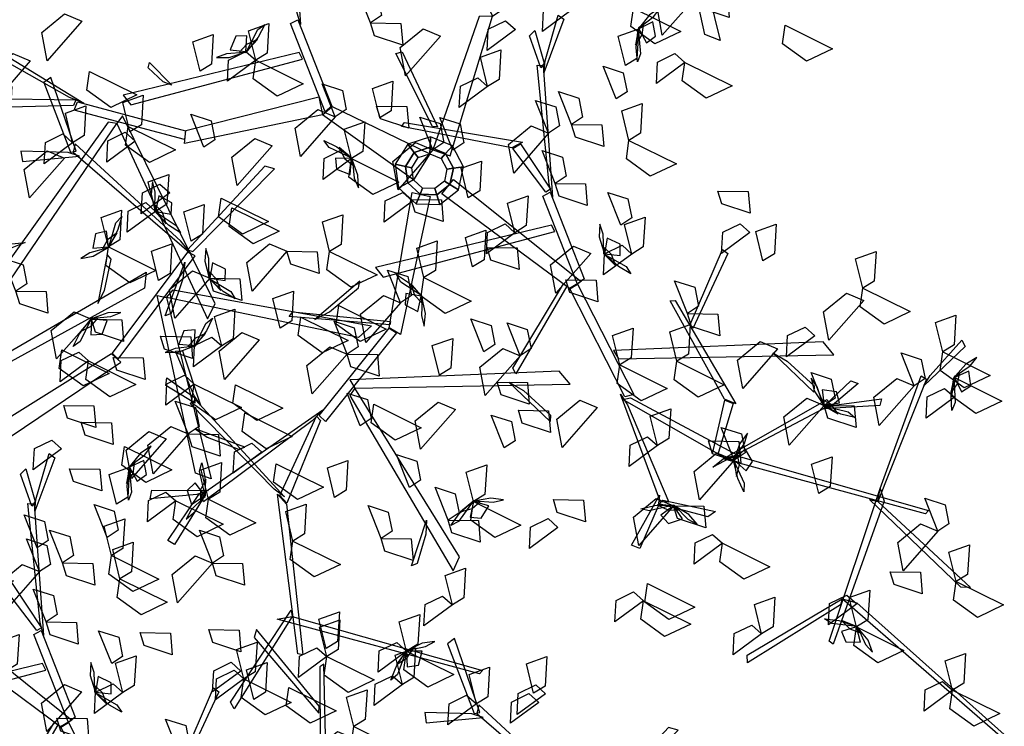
# Model space of a CAD drawing. Header units: millimetres. Extents: x 1990 to 2289, y -735 to 515.
# Tile 16 of 43: x 2042.19 to 2045.24, y 427.32 to 429.51. Entities that reach past the tile are written whole.
import ezdxf

# ---------------------------------------------------------------- set-up
doc = ezdxf.new("R2010")
doc.units = ezdxf.units.MM
doc.layers.add('VEGETACION', color=92, linetype='Continuous')

# ---------------------------------------------------------------- blocks, each defined once
blk = doc.blocks.new('AR3DS503')
at = {"color": 92, "linetype": 'Continuous'}
for points in [[(0.07024, 0.49363, 0.93533), (0.02295, 0.50566, 0.92897), (0.04406, 0.5219, 0.92621), (0.06903, 0.51091, 0.93077)], [(0.07024, 0.49363, 0.93533), (0.09178, 0.51803, 0.91971), (0.0949, 0.49867, 0.92083), (0.0808, 0.48761, 0.93033)], [(0.07024, 0.49363, 0.90379), (0.08248, 0.46849, 0.89736), (0.06542, 0.45794, 0.92023), (0.06129, 0.48506, 0.91672)], [(0.1728, 0.4718, 1.04345), (0.14537, 0.46641, 1.03703), (0.13953, 0.4856, 1.0599), (0.1668, 0.48265, 1.05638)], [(-0.20482, 0.44855, 1.1407), (-0.18329, 0.47295, 1.12508), (-0.18017, 0.45359, 1.1262), (-0.19427, 0.44253, 1.1357)], [(-0.07113, 0.43708, 0.93533), (-0.11843, 0.4491, 0.92897), (-0.09732, 0.46535, 0.92621), (-0.07235, 0.45436, 0.93077)], [(-0.07113, 0.43708, 0.93533), (-0.0496, 0.46148, 0.91971), (-0.04648, 0.44212, 0.92083), (-0.06058, 0.43106, 0.93033)], [(0.00189, 0.45023, 0.97406), (0.01412, 0.4251, 0.96763), (-0.00294, 0.41454, 0.99051), (-0.00707, 0.44166, 0.98699)], [(-0.07113, 0.43708, 0.93533), (-0.0589, 0.41194, 0.9289), (-0.07596, 0.40138, 0.95178), (-0.08009, 0.4285, 0.94826)], [(0.1211, 0.39514, 0.85963), (0.14483, 0.43778, 0.85327), (0.15513, 0.41322, 0.85051), (0.13812, 0.39189, 0.85507)], [(0.21356, 0.40792, 1.03715), (0.16626, 0.41995, 1.03079), (0.18737, 0.43619, 1.02803), (0.21234, 0.4252, 1.03259)], [(-0.10353, 0.38637, 1.07974), (-0.082, 0.41077, 1.06411), (-0.07888, 0.39141, 1.06523), (-0.09298, 0.38035, 1.07474)], [(0.1211, 0.39514, 0.85963), (0.09367, 0.38974, 0.8532), (0.08783, 0.40894, 0.87607), (0.11511, 0.40599, 0.87256)], [(0.28219, 0.41525, 0.9299), (0.30027, 0.38819, 0.91428), (0.28076, 0.39012, 0.9154), (0.27367, 0.40659, 0.9249)], [(0.21356, 0.40792, 1.06869), (0.22579, 0.38279, 1.06226), (0.20873, 0.37223, 1.08513), (0.20461, 0.39935, 1.08161)], [(-0.57129, 0.36662, 0.96687), (-0.61858, 0.37864, 0.96051), (-0.59747, 0.39489, 0.95775), (-0.5725, 0.3839, 0.96231)], [(-0.57129, 0.36662, 0.93533), (-0.54975, 0.39102, 0.91971), (-0.54663, 0.37166, 0.92083), (-0.56073, 0.3606, 0.93033)], [(0.1211, 0.39514, 0.85963), (0.13918, 0.36808, 0.84401), (0.11967, 0.37002, 0.84512), (0.11258, 0.38648, 0.85463)], [(-0.10353, 0.38637, 1.00403), (-0.0913, 0.36123, 0.99761), (-0.10836, 0.35067, 1.02048), (-0.11248, 0.37779, 1.01696)], [(0.05263, 0.35967, 1.04888), (0.00533, 0.37169, 1.04252), (0.02645, 0.38793, 1.03976), (0.05141, 0.37694, 1.04432)], [(-0.38819, 0.35271, 0.90379), (-0.36666, 0.37711, 0.88816), (-0.36354, 0.35775, 0.88928), (-0.37764, 0.34669, 0.89879)], [(-0.27509, 0.34576, 0.96687), (-0.32239, 0.35778, 0.96051), (-0.30127, 0.37403, 0.95775), (-0.27631, 0.36304, 0.96231)], [(-0.57129, 0.36662, 0.90379), (-0.55905, 0.34148, 0.89736), (-0.57611, 0.33092, 0.92023), (-0.58024, 0.35804, 0.91672)], [(-0.27509, 0.34576, 0.96687), (-0.25356, 0.37016, 0.95125), (-0.25044, 0.3508, 0.95237), (-0.26454, 0.33974, 0.96187)], [(0.13699, 0.33834, 0.96687), (0.08969, 0.35037, 0.96051), (0.11081, 0.36661, 0.95775), (0.13578, 0.35562, 0.96231)], [(-0.47255, 0.32814, 0.93533), (-0.51985, 0.34017, 0.92897), (-0.49874, 0.35641, 0.92621), (-0.47377, 0.34542, 0.93077)], [(-0.27544, 0.32954, 1.1407), (-0.32274, 0.34157, 1.13434), (-0.30162, 0.35781, 1.13158), (-0.27665, 0.34682, 1.13614)], [(0.05263, 0.35967, 0.96687), (0.06486, 0.33453, 0.96044), (0.0478, 0.32397, 0.98332), (0.04368, 0.35109, 0.9798)], [(-0.38819, 0.35271, 0.93533), (-0.37596, 0.32758, 0.9289), (-0.39302, 0.31702, 0.95178), (-0.39714, 0.34414, 0.94826)], [(-0.02633, 0.34031, 1.10509), (-0.05376, 0.33492, 1.09866), (-0.0596, 0.35411, 1.12154), (-0.03232, 0.35116, 1.11802)], [(0.26813, 0.33771, 0.96144), (0.2407, 0.33231, 0.95502), (0.23486, 0.35151, 0.97789), (0.26213, 0.34856, 0.97437)], [(-0.02633, 0.34031, 1.10509), (-0.00825, 0.31325, 1.08947), (-0.02776, 0.31519, 1.09059), (-0.03485, 0.33165, 1.10009)], [(0.13699, 0.33834, 1.01734), (0.14923, 0.3132, 1.01091), (0.13217, 0.30265, 1.03378), (0.12804, 0.32977, 1.03027)], [(-0.47255, 0.32814, 0.93533), (-0.46032, 0.30301, 0.9289), (-0.47738, 0.29245, 0.95178), (-0.4815, 0.31957, 0.94826)], [(-0.4683, 0.30723, 1.00823), (-0.44677, 0.33163, 0.9926), (-0.44365, 0.31227, 0.99372), (-0.45775, 0.30121, 1.00323)], [(0.18671, 0.29194, 1.02453), (0.21044, 0.33459, 1.01817), (0.22074, 0.31002, 1.01541), (0.20372, 0.2887, 1.01997)], [(-0.18377, 0.29616, 1.04888), (-0.16224, 0.32056, 1.03326), (-0.15912, 0.3012, 1.03438), (-0.17322, 0.29014, 1.04388)], [(-0.08332, 0.31077, 0.85963), (-0.11074, 0.30538, 0.8532), (-0.11659, 0.32457, 0.87607), (-0.08931, 0.32162, 0.87256)], [(-0.10265, 0.28921, 1.04888), (-0.14995, 0.30123, 1.04252), (-0.12884, 0.31747, 1.03976), (-0.10387, 0.30648, 1.04432)], [(-0.08332, 0.31077, 0.85963), (-0.06524, 0.28371, 0.84401), (-0.08475, 0.28565, 0.84512), (-0.09184, 0.30211, 0.85463)], [(0.02348, 0.3122, 1.13651), (0.03571, 0.28706, 1.13008), (0.01865, 0.27651, 1.15296), (0.01453, 0.30363, 1.14944)], [(0.09806, 0.2855, 0.96687), (0.11959, 0.3099, 0.95125), (0.12271, 0.29054, 0.95237), (0.10861, 0.27948, 0.96187)], [(-0.33535, 0.27854, 0.96687), (-0.38265, 0.29057, 0.96051), (-0.36153, 0.30681, 0.95775), (-0.33656, 0.29582, 0.96231)], [(-0.33535, 0.27854, 0.90379), (-0.31382, 0.30295, 0.88816), (-0.3107, 0.28358, 0.88928), (-0.3248, 0.27252, 0.89879)], [(-0.55367, 0.26788, 0.93533), (-0.60097, 0.27991, 0.92897), (-0.57986, 0.29615, 0.92621), (-0.55489, 0.28516, 0.93077)], [(-0.28402, 0.25422, 0.82809), (-0.26029, 0.29687, 0.82173), (-0.25, 0.2723, 0.81897), (-0.26701, 0.25097, 0.82353)], [(0.28574, 0.28162, 0.9299), (0.25831, 0.27622, 0.92347), (0.25247, 0.29542, 0.94635), (0.27974, 0.29247, 0.94283)], [(-0.49215, 0.27183, 0.85963), (-0.51958, 0.26644, 0.8532), (-0.52542, 0.28563, 0.87607), (-0.49815, 0.28268, 0.87256)], [(-0.17433, 0.27199, 0.69497), (-0.20176, 0.2666, 0.68854), (-0.2076, 0.28579, 0.71141), (-0.18032, 0.28284, 0.7079)], [(-0.10265, 0.28921, 1.04888), (-0.09042, 0.26407, 1.04245), (-0.10748, 0.25351, 1.06533), (-0.11161, 0.28063, 1.06181)], [(-0.04228, 0.2887, 0.9299), (-0.0242, 0.26164, 0.91428), (-0.04371, 0.26358, 0.9154), (-0.0508, 0.28004, 0.9249)], [(-0.55367, 0.26788, 0.93533), (-0.54144, 0.24275, 0.9289), (-0.5585, 0.23219, 0.95178), (-0.56262, 0.25931, 0.94826)], [(-0.52738, 0.22594, 0.85963), (-0.50365, 0.26859, 0.85327), (-0.49335, 0.24402, 0.85051), (-0.51037, 0.2227, 0.85507)], [(-0.28402, 0.25422, 0.82809), (-0.31145, 0.24882, 0.82166), (-0.3173, 0.26802, 0.84453), (-0.29002, 0.26507, 0.84101)], [(0.17204, 0.23717, 1.1407), (0.12474, 0.2492, 1.13434), (0.14585, 0.26544, 1.13158), (0.17082, 0.25445, 1.13614)], [(0.17204, 0.23717, 1.1407), (0.19357, 0.26157, 1.12508), (0.19669, 0.24221, 1.1262), (0.18259, 0.23115, 1.1357)], [(0.29808, 0.2319, 1.0056), (0.25079, 0.24393, 0.99924), (0.2719, 0.26017, 0.99648), (0.29687, 0.24918, 1.00104)], [(-0.06851, 0.20959, 1.10509), (-0.04478, 0.25224, 1.09873), (-0.03448, 0.22767, 1.09597), (-0.05149, 0.20634, 1.10053)], [(0.00616, 0.22071, 1.03715), (-0.04114, 0.23274, 1.03079), (-0.02002, 0.24898, 1.02803), (0.00495, 0.23799, 1.03259)], [(-0.32991, 0.20137, 0.85963), (-0.30618, 0.24402, 0.85327), (-0.29589, 0.21945, 0.85051), (-0.3129, 0.19813, 0.85507)], [(0.01427, 0.24281, 0.9299), (0.03235, 0.21575, 0.91428), (0.01284, 0.21768, 0.9154), (0.00575, 0.23415, 0.9249)], [(0.25051, 0.22877, 0.96144), (0.22308, 0.22338, 0.95502), (0.21724, 0.24257, 0.97789), (0.24452, 0.23962, 0.97437)], [(-0.25782, 0.203, 1.1407), (-0.23629, 0.2274, 1.12508), (-0.23317, 0.20804, 1.1262), (-0.24727, 0.19698, 1.1357)], [(-0.11996, 0.23481, 0.77027), (-0.10189, 0.20775, 0.75465), (-0.1214, 0.20969, 0.75577), (-0.12848, 0.22615, 0.76527)], [(-0.52738, 0.22594, 0.85963), (-0.5093, 0.19888, 0.84401), (-0.52882, 0.20082, 0.84512), (-0.5359, 0.21728, 0.85463)], [(-0.19595, 0.18051, 0.89117), (-0.17222, 0.22316, 0.88481), (-0.16192, 0.19859, 0.88205), (-0.17894, 0.17727, 0.88661)], [(0.03999, 0.18051, 0.85963), (0.06371, 0.22316, 0.85327), (0.07401, 0.19859, 0.85051), (0.057, 0.17727, 0.85507)], [(0.15461, 0.19742, 0.96687), (0.17614, 0.22182, 0.95125), (0.17926, 0.20246, 0.95237), (0.16516, 0.1914, 0.96187)], [(-0.41276, 0.21504, 0.96687), (-0.40052, 0.1899, 0.96044), (-0.41758, 0.17934, 0.98332), (-0.42171, 0.20646, 0.9798)], [(-0.1255, 0.19813, 0.94164), (-0.15293, 0.19274, 0.93521), (-0.15877, 0.21193, 0.95808), (-0.13149, 0.20898, 0.95457)], [(0.21174, 0.20062, 0.9299), (0.18431, 0.19523, 0.92347), (0.17847, 0.21442, 0.94635), (0.20574, 0.21147, 0.94283)], [(-0.32991, 0.20137, 0.85963), (-0.31184, 0.17432, 0.84401), (-0.33135, 0.17625, 0.84512), (-0.33843, 0.19272, 0.85463)], [(-0.30306, 0.18892, 0.77027), (-0.33049, 0.18352, 0.76384), (-0.33633, 0.20272, 0.78672), (-0.30906, 0.19977, 0.7832)], [(-0.25782, 0.203, 1.1407), (-0.24559, 0.17786, 1.13427), (-0.26265, 0.1673, 1.15715), (-0.26678, 0.19442, 1.15363)], [(-0.11648, 0.14854, 1.0411), (-0.09275, 0.19119, 1.03474), (-0.08245, 0.16662, 1.03198), (-0.09947, 0.1453, 1.03654)], [(0.03999, 0.18051, 0.95425), (0.01255, 0.17512, 0.94783), (0.00671, 0.19431, 0.9707), (0.03399, 0.19136, 0.96718)], [(0.15461, 0.19742, 0.96687), (0.16684, 0.17229, 0.96044), (0.14978, 0.16173, 0.98332), (0.14566, 0.18885, 0.9798)], [(-0.10093, 0.17681, 0.89117), (-0.12836, 0.17141, 0.88474), (-0.1342, 0.19061, 0.90762), (-0.10693, 0.18765, 0.9041)], [(-0.40037, 0.13462, 0.85963), (-0.37664, 0.17727, 0.85327), (-0.36634, 0.1527, 0.85051), (-0.38336, 0.13138, 0.85507)], [(-0.04751, 0.18161, 1.1407), (-0.03527, 0.15647, 1.13427), (-0.05233, 0.14591, 1.15715), (-0.05646, 0.17303, 1.15363)], [(0.03999, 0.18051, 0.85963), (0.05806, 0.15346, 0.84401), (0.03855, 0.15539, 0.84512), (0.03146, 0.17186, 0.85463)], [(-0.20834, 0.13762, 0.93533), (-0.25564, 0.14965, 0.92897), (-0.23452, 0.16589, 0.92621), (-0.20956, 0.1549, 0.93077)], [(0.00151, 0.12396, 0.97318), (0.02524, 0.16661, 0.96682), (0.03554, 0.14204, 0.96406), (0.01853, 0.12072, 0.96862)], [(0.10529, 0.16996, 1.1407), (0.11752, 0.14482, 1.13427), (0.10046, 0.13426, 1.15715), (0.09633, 0.16138, 1.15363)], [(-0.40037, 0.13462, 0.82809), (-0.4278, 0.12923, 0.82166), (-0.43364, 0.14842, 0.84453), (-0.40637, 0.14547, 0.84101)], [(-0.25912, 0.12327, 1.02218), (-0.30642, 0.13529, 1.01582), (-0.28531, 0.15154, 1.01306), (-0.26034, 0.14054, 1.01762)], [(-0.11648, 0.14854, 1.06003), (-0.0984, 0.12148, 1.04441), (-0.11792, 0.12342, 1.04552), (-0.125, 0.13988, 1.05503)], [(-0.08301, 0.15193, 0.63819), (-0.06493, 0.12487, 0.62257), (-0.08445, 0.12681, 0.62369), (-0.09153, 0.14327, 0.63319)], [(0.22422, 0.15065, 1.03715), (0.23646, 0.12552, 1.03072), (0.21939, 0.11496, 1.05359), (0.21527, 0.14208, 1.05007)], [(-0.47778, 0.09939, 0.89117), (-0.45405, 0.14204, 0.88481), (-0.44375, 0.11747, 0.88205), (-0.46077, 0.09615, 0.88661)], [(-0.20834, 0.13762, 0.93533), (-0.1961, 0.11249, 0.9289), (-0.21316, 0.10193, 0.95178), (-0.21729, 0.12905, 0.94826)], [(0.11415, 0.09939, 0.89117), (0.13788, 0.14204, 0.88481), (0.14818, 0.11747, 0.88205), (0.13116, 0.09615, 0.88661)], [(-0.40037, 0.13462, 0.85963), (-0.38229, 0.10756, 0.84401), (-0.40181, 0.1095, 0.84512), (-0.40889, 0.12596, 0.85463)], [(-0.34753, 0.09244, 0.97318), (-0.3238, 0.13509, 0.96682), (-0.3135, 0.11052, 0.96406), (-0.33051, 0.0892, 0.96862)], [(-0.51638, 0.10194, 1.02218), (-0.49485, 0.12635, 1.00656), (-0.49173, 0.10699, 1.00767), (-0.50583, 0.09592, 1.01718)], [(-0.25912, 0.12327, 1.02218), (-0.24689, 0.09813, 1.01575), (-0.26395, 0.08757, 1.03862), (-0.26807, 0.11469, 1.03511)], [(-0.01463, 0.09672, 1.1407), (-0.06193, 0.10874, 1.13434), (-0.04082, 0.12498, 1.13158), (-0.01585, 0.11399, 1.13614)], [(0.00151, 0.12396, 0.75869), (0.01959, 0.0969, 0.74307), (0.00008, 0.09884, 0.74419), (-0.00701, 0.1153, 0.75369)], [(0.07555, 0.09128, 1.05372), (0.02825, 0.10331, 1.04736), (0.04937, 0.11955, 1.0446), (0.07433, 0.10856, 1.04916)], [(-0.51267, 0.08433, 1.02218), (-0.55997, 0.09635, 1.01582), (-0.53886, 0.1126, 1.01306), (-0.51389, 0.10161, 1.01762)], [(0.11415, 0.09939, 0.72715), (0.08672, 0.094, 0.72072), (0.08088, 0.11319, 0.7436), (0.10815, 0.11024, 0.74008)], [(0.20256, 0.1089, 1.05372), (0.21479, 0.08376, 1.04729), (0.19773, 0.0732, 1.07017), (0.19361, 0.10032, 1.06665)], [(0.33291, 0.05847, 1.10509), (0.35664, 0.10112, 1.09873), (0.36694, 0.07655, 1.09597), (0.34993, 0.05523, 1.10053)], [(-0.49712, 0.06346, 0.93533), (-0.54442, 0.07548, 0.92897), (-0.52331, 0.09173, 0.92621), (-0.49834, 0.08073, 0.93077)], [(-0.47778, 0.09939, 0.85963), (-0.4597, 0.07233, 0.84401), (-0.47922, 0.07427, 0.84512), (-0.4863, 0.09073, 0.85463)], [(-0.37871, 0.07367, 1.02218), (-0.35718, 0.09807, 1.00656), (-0.35406, 0.07871, 1.00767), (-0.36816, 0.06765, 1.01718)], [(-0.25946, 0.07807, 0.89117), (-0.28689, 0.07268, 0.88474), (-0.29273, 0.09187, 0.90762), (-0.26545, 0.08892, 0.9041)], [(-0.01463, 0.09672, 1.1407), (-0.0024, 0.07158, 1.13427), (-0.01946, 0.06102, 1.15715), (-0.02358, 0.08814, 1.15363)], [(0.07555, 0.09128, 0.99064), (0.08778, 0.06615, 0.98421), (0.07072, 0.05559, 1.00708), (0.0666, 0.08271, 1.00356)], [(0.17222, 0.07087, 0.93533), (0.12492, 0.0829, 0.92897), (0.14604, 0.09914, 0.92621), (0.171, 0.08815, 0.93077)], [(0.23117, 0.06953, 1.03715), (0.2527, 0.09393, 1.02152), (0.25583, 0.07457, 1.02264), (0.24173, 0.06351, 1.03215)], [(-0.14311, 0.07112, 0.82809), (-0.17054, 0.06572, 0.82166), (-0.17638, 0.08492, 0.84453), (-0.14911, 0.08197, 0.84101)], [(-0.16042, 0.04254, 0.60665), (-0.13669, 0.08518, 0.60029), (-0.12639, 0.06061, 0.59753), (-0.14341, 0.03929, 0.60209)], [(-0.41592, 0.03219, 1.06003), (-0.3922, 0.07484, 1.05367), (-0.3819, 0.05027, 1.05091), (-0.39891, 0.02895, 1.05547)], [(-0.25946, 0.07807, 0.95425), (-0.24138, 0.05101, 0.93863), (-0.26089, 0.05295, 0.93975), (-0.26798, 0.06941, 0.94925)], [(-0.05646, 0.07752, 0.71389), (-0.04422, 0.05238, 0.70746), (-0.06128, 0.04183, 0.73034), (-0.06541, 0.06895, 0.72682)], [(-0.0657, 0.05721, 0.89117), (-0.09313, 0.05182, 0.88474), (-0.09897, 0.07101, 0.90762), (-0.0717, 0.06806, 0.9041)], [(-0.49712, 0.06346, 0.93533), (-0.48489, 0.03832, 0.9289), (-0.50195, 0.02776, 0.95178), (-0.50607, 0.05488, 0.94826)], [(-0.19768, 0.03518, 0.90379), (-0.17615, 0.05958, 0.88816), (-0.17303, 0.04022, 0.88928), (-0.18713, 0.02916, 0.89879)], [(-0.08798, 0.03858, 0.71389), (-0.06645, 0.06299, 0.69827), (-0.06333, 0.04362, 0.69939), (-0.07743, 0.03256, 0.70889)], [(-0.41276, 0.02127, 1.02996), (-0.46006, 0.0333, 1.0236), (-0.43894, 0.04954, 1.02084), (-0.41397, 0.03855, 1.0254)], [(0.0104, 0.02997, 1.1407), (0.03193, 0.05437, 1.12508), (0.03505, 0.03501, 1.1262), (0.02095, 0.02394, 1.1357)], [(0.14791, 0.00716, 0.96144), (0.17164, 0.0498, 0.95509), (0.18194, 0.02524, 0.95233), (0.16492, 0.00391, 0.95689)], [(0.28162, 0.01757, 0.93533), (0.23432, 0.02959, 0.92897), (0.25543, 0.04583, 0.92621), (0.2804, 0.03484, 0.93077)], [(-0.08798, 0.03858, 0.71389), (-0.07574, 0.01345, 0.70746), (-0.0928, 0.00289, 0.73034), (-0.09693, 0.03001, 0.72682)], [(0.01201, 0.02863, 0.63819), (-0.01542, 0.02323, 0.63176), (-0.02126, 0.04243, 0.65464), (0.00602, 0.03948, 0.65112)], [(-0.19768, 0.03518, 1.08042), (-0.18544, 0.01004, 1.07399), (-0.2025, -0.00051, 1.09687), (-0.20663, 0.02661, 1.09335)], [(0.07379, 0.00335, 0.71389), (0.0265, 0.01538, 0.70753), (0.04761, 0.03162, 0.70477), (0.07258, 0.02063, 0.70933)], [(0.07379, 0.00335, 0.71389), (0.09533, 0.02776, 0.69827), (0.09845, 0.00839, 0.69939), (0.08435, -0.00267, 0.70889)], [(-0.41276, 0.02127, 0.96687), (-0.40052, -0.00386, 0.96044), (-0.41758, -0.01442, 0.98332), (-0.42171, 0.0127, 0.9798)], [(0.002, -0.02025, 0.60661), (0.02573, 0.0224, 0.60025), (0.03602, -0.00217, 0.59749), (0.01901, -0.0235, 0.60205)], [(0.20917, 0.02152, 0.95425), (0.22725, -0.00554, 0.93863), (0.20774, -0.0036, 0.93975), (0.20065, 0.01286, 0.94925)], [(0.38251, -0.02265, 1.10509), (0.40624, 0.02, 1.09873), (0.41654, -0.00457, 1.09597), (0.39952, -0.02589, 1.10053)], [(-0.31732, 0.01606, 1.10916), (-0.30508, -0.00908, 1.10273), (-0.32214, -0.01964, 1.12561), (-0.32627, 0.00749, 1.12209)], [(-0.30012, -0.007, 1.04888), (-0.27859, 0.0174, 1.03326), (-0.27547, -0.00196, 1.03438), (-0.28957, -0.01302, 1.04388)], [(-0.18205, 0.01132, 0.85963), (-0.16397, -0.01574, 0.84401), (-0.18348, -0.0138, 0.84512), (-0.19057, 0.00266, 0.85463)], [(-0.0392, 0.01606, 1.1407), (-0.02696, -0.00908, 1.13427), (-0.04402, -0.01964, 1.15715), (-0.04815, 0.00749, 1.15363)], [(0.09654, -0.03133, 0.75869), (0.12027, 0.01132, 0.75234), (0.13056, -0.01325, 0.74958), (0.11355, -0.03457, 0.75414)], [(-0.11483, -0.01371, 0.72715), (-0.14227, -0.01911, 0.72072), (-0.14811, 0.00009, 0.7436), (-0.12083, -0.00286, 0.74008)], [(0.07379, 0.00335, 0.71389), (0.08603, -0.02178, 0.70746), (0.06897, -0.03234, 0.73034), (0.06484, -0.00522, 0.72682)], [(0.32704, -0.02462, 1.04888), (0.27974, -0.01259, 1.04252), (0.30086, 0.00365, 1.03976), (0.32582, -0.00734, 1.04432)], [(-0.11483, -0.01371, 0.82809), (-0.09676, -0.04077, 0.81246), (-0.11627, -0.03883, 0.81358), (-0.12336, -0.02237, 0.82309)], [(-0.09911, -0.05769, 0.77027), (-0.07538, -0.01504, 0.76391), (-0.06508, -0.03961, 0.76115), (-0.08209, -0.06094, 0.76571)], [(-0.26317, -0.03828, 0.85963), (-0.2906, -0.04367, 0.8532), (-0.29644, -0.02448, 0.87607), (-0.26916, -0.02743, 0.87256)], [(-0.0161, -0.02391, 0.85963), (0.00198, -0.05097, 0.84401), (-0.01754, -0.04903, 0.84512), (-0.02462, -0.03257, 0.85463)], [(0.002, -0.02025, 0.57507), (0.02008, -0.04731, 0.55945), (0.00056, -0.04537, 0.56057), (-0.00652, -0.02891, 0.57007)], [(0.34357, -0.06854, 1.10509), (0.3673, -0.02589, 1.09873), (0.3776, -0.05046, 1.09597), (0.36059, -0.07179, 1.10053)], [(0.06131, -0.04894, 0.85963), (0.03388, -0.05434, 0.8532), (0.02804, -0.03514, 0.87607), (0.05531, -0.03809, 0.87256)], [(0.09654, -0.03133, 0.85963), (0.11462, -0.05839, 0.84401), (0.0951, -0.05645, 0.84512), (0.08802, -0.03999, 0.85463)], [(-0.17311, -0.0668, 0.96687), (-0.22041, -0.05477, 0.96051), (-0.19929, -0.03853, 0.95775), (-0.17433, -0.04952, 0.96231)], [(0.05618, -0.03883, 0.68235), (0.06841, -0.06397, 0.67592), (0.05135, -0.07452, 0.6988), (0.04723, -0.0474, 0.69528)], [(0.17917, -0.0668, 0.93533), (0.13188, -0.05477, 0.92897), (0.15299, -0.03853, 0.92621), (0.17796, -0.04952, 0.93077)], [(0.17917, -0.0668, 0.93533), (0.20071, -0.0424, 0.91971), (0.20383, -0.06176, 0.92083), (0.18973, -0.07282, 0.93033)], [(0.2273, -0.04618, 1.21221), (0.23954, -0.07132, 1.20578), (0.22248, -0.08188, 1.22866), (0.21835, -0.05476, 1.22514)], [(-0.11824, -0.07011, 1.04824), (-0.14567, -0.0755, 1.04181), (-0.15151, -0.05631, 1.06468), (-0.12423, -0.05926, 1.06117)], [(-0.09911, -0.05769, 0.77027), (-0.08103, -0.08475, 0.75465), (-0.10054, -0.08281, 0.75577), (-0.10763, -0.06635, 0.76527)], [(-0.03514, -0.08797, 0.68235), (-0.0136, -0.06356, 0.66673), (-0.01048, -0.08292, 0.66785), (-0.02458, -0.09399, 0.67735)], [(-0.17311, -0.0668, 0.90379), (-0.16088, -0.09194, 0.89736), (-0.17794, -0.10249, 0.92023), (-0.18206, -0.07537, 0.91672)], [(-0.11824, -0.07011, 0.63819), (-0.10016, -0.09717, 0.62257), (-0.11967, -0.09523, 0.62369), (-0.12676, -0.07877, 0.63319)], [(0.17917, -0.0668, 0.93533), (0.19141, -0.09194, 0.9289), (0.17435, -0.10249, 0.95178), (0.17022, -0.07537, 0.94826)], [(-0.03514, -0.08797, 0.68235), (-0.0229, -0.1131, 0.67592), (-0.03996, -0.12366, 0.6988), (-0.04409, -0.09654, 0.69528)], [(0.01724, -0.12444, 0.77027), (0.04097, -0.0818, 0.76391), (0.05127, -0.10636, 0.76115), (0.03426, -0.12769, 0.76571)], [(-0.15347, -0.10163, 1.07978), (-0.13539, -0.12869, 1.06416), (-0.1549, -0.12675, 1.06528), (-0.16199, -0.11029, 1.07478)], [(0.08277, -0.12284, 1.11192), (0.05534, -0.12824, 1.10549), (0.0495, -0.10904, 1.12836), (0.07678, -0.11199, 1.12484)], [(-0.20834, -0.14792, 1.08042), (-0.25564, -0.1359, 1.07406), (-0.23452, -0.11965, 1.0713), (-0.20956, -0.13064, 1.07586)], [(-0.20834, -0.14792, 0.90379), (-0.18681, -0.12352, 0.88816), (-0.18369, -0.14288, 0.88928), (-0.19779, -0.15394, 0.89879)], [(-0.0492, -0.14487, 1.12453), (-0.02767, -0.12047, 1.10891), (-0.02455, -0.13983, 1.11003), (-0.03865, -0.15089, 1.11953)], [(0.08277, -0.12284, 1.08037), (0.10085, -0.1499, 1.06475), (0.08134, -0.14796, 1.06587), (0.07425, -0.1315, 1.07537)], [(-0.1555, -0.13355, 0.96687), (-0.14326, -0.15869, 0.96044), (-0.16032, -0.16925, 0.98332), (-0.16445, -0.14212, 0.9798)], [(-0.09539, -0.17279, 0.71389), (-0.07386, -0.14839, 0.69827), (-0.07074, -0.16775, 0.69939), (-0.08484, -0.17882, 0.70889)], [(-0.15164, -0.18705, 1.05514), (-0.19894, -0.17503, 1.04878), (-0.17783, -0.15879, 1.04602), (-0.15286, -0.16978, 1.05058)], [(-0.2917, -0.20082, 1.02218), (-0.33899, -0.1888, 1.01582), (-0.31788, -0.17255, 1.01306), (-0.29291, -0.18354, 1.01762)], [(-0.20661, -0.21072, 0.89117), (-0.18288, -0.16807, 0.88481), (-0.17259, -0.19264, 0.88205), (-0.1896, -0.21397, 0.88661)], [(-0.10788, -0.20052, 0.82809), (-0.13531, -0.20592, 0.82166), (-0.14115, -0.18672, 0.84453), (-0.11388, -0.18967, 0.84101)], [(-0.20661, -0.21072, 0.89117), (-0.23405, -0.21611, 0.88474), (-0.23989, -0.19692, 0.90762), (-0.21261, -0.19987, 0.9041)], [(-0.25366, -0.24062, 1.0615), (-0.30096, -0.22859, 1.05514), (-0.27985, -0.21235, 1.05238), (-0.25488, -0.22334, 1.05694)], [(-0.20661, -0.21072, 0.95425), (-0.18853, -0.23778, 0.93863), (-0.20805, -0.23584, 0.93975), (-0.21514, -0.21938, 0.94925)], [(-0.23986, -0.26427, 0.90379), (-0.28716, -0.25225, 0.89743), (-0.26604, -0.236, 0.89467), (-0.24108, -0.24699, 0.89923)], [(-0.10265, -0.25732, 0.93533), (-0.14995, -0.24529, 0.92897), (-0.12884, -0.22905, 0.92621), (-0.10387, -0.24004, 0.93077)], [(-0.10265, -0.25732, 1.04888), (-0.08112, -0.23292, 1.03326), (-0.078, -0.25228, 1.03438), (-0.0921, -0.26334, 1.04388)], [(-0.09722, -0.29555, 0.85963), (-0.07349, -0.2529, 0.85327), (-0.06319, -0.27747, 0.85051), (-0.08021, -0.29879, 0.85507)], [(-0.2525, -0.30946, 0.82809), (-0.22877, -0.26681, 0.82173), (-0.21848, -0.29138, 0.81897), (-0.23549, -0.3127, 0.82353)], [(-0.09722, -0.29555, 0.85963), (-0.12465, -0.30094, 0.8532), (-0.13049, -0.28175, 0.87607), (-0.10322, -0.2847, 0.87256)], [(-0.02352, -0.30621, 0.95425), (-0.05095, -0.31161, 0.94783), (-0.05679, -0.29241, 0.9707), (-0.02952, -0.29536, 0.96718)], [(-0.02352, -0.30621, 0.85963), (-0.00544, -0.33327, 0.84401), (-0.02496, -0.33133, 0.84512), (-0.03204, -0.31487, 0.85463)], [(-0.28575, -0.33798, 0.93533), (-0.33305, -0.32595, 0.92897), (-0.31193, -0.30971, 0.92621), (-0.28697, -0.3207, 0.93077)], [(-0.19595, -0.35535, 0.97318), (-0.17222, -0.3127, 0.96682), (-0.16192, -0.33727, 0.96406), (-0.17894, -0.35859, 0.96862)], [(-0.31773, -0.35559, 0.93533), (-0.36503, -0.34357, 0.92897), (-0.34392, -0.32732, 0.92621), (-0.31895, -0.33831, 0.93077)], [(-0.09854, -0.36405, 0.8344), (-0.14584, -0.35202, 0.82804), (-0.12473, -0.33578, 0.82528), (-0.09976, -0.34677, 0.82984)], [(-0.19595, -0.35535, 0.85963), (-0.22338, -0.36074, 0.8532), (-0.22922, -0.34155, 0.87607), (-0.20195, -0.3445, 0.87256)], [(-0.09854, -0.36405, 1.04888), (-0.08631, -0.38919, 1.04245), (-0.10337, -0.39974, 1.06533), (-0.1075, -0.37262, 1.06181)], [(-0.13417, -0.40519, 0.96687), (-0.11264, -0.38079, 0.95125), (-0.10952, -0.40015, 0.95237), (-0.12362, -0.41121, 0.96187)], [(-0.19072, -0.42976, 0.93533), (-0.23802, -0.41773, 0.92897), (-0.21691, -0.40149, 0.92621), (-0.19194, -0.41248, 0.93077)], [(-0.13417, -0.40519, 0.90379), (-0.12194, -0.43033, 0.89736), (-0.139, -0.44089, 0.92023), (-0.14313, -0.41376, 0.91672)], [(0.12633, -0.42976, 0.93533), (0.07903, -0.41773, 0.92897), (0.10015, -0.40149, 0.92621), (0.12511, -0.41248, 0.93077)], [(-0.0461, -0.45108, 0.93533), (-0.02457, -0.42668, 0.91971), (-0.02145, -0.44604, 0.92083), (-0.03555, -0.4571, 0.93033)], [(0.02435, -0.45433, 0.93533), (0.04589, -0.42992, 0.91971), (0.04901, -0.44929, 0.92083), (0.03491, -0.46035, 0.93033)], [(-0.10214, -0.46463, 1.1407), (-0.08061, -0.44023, 1.12508), (-0.07749, -0.45959, 1.1262), (-0.09159, -0.47065, 1.1357)], [(0.09806, -0.46499, 0.93533), (0.05076, -0.45296, 0.92897), (0.07187, -0.43672, 0.92621), (0.09684, -0.44771, 0.93077)], [(0.09806, -0.46499, 1.04888), (0.11959, -0.44059, 1.03326), (0.12271, -0.45995, 1.03438), (0.10861, -0.47101, 1.04388)], [(-0.0461, -0.45108, 0.93533), (-0.03387, -0.47622, 0.9289), (-0.05093, -0.48678, 0.95178), (-0.05505, -0.45966, 0.94826)], [(0.02435, -0.45433, 1.02996), (0.03659, -0.47946, 1.02353), (0.01953, -0.49002, 1.0464), (0.0154, -0.4629, 1.04288)], [(-0.0957, -0.47194, 0.90379), (-0.08347, -0.49708, 0.89736), (-0.10053, -0.50764, 0.92023), (-0.10465, -0.48052, 0.91672)], [(0.09806, -0.46499, 1.04888), (0.11029, -0.49013, 1.04245), (0.09323, -0.50068, 1.06533), (0.0891, -0.47356, 1.06181)]]:
    blk.add_3dface(points, dxfattribs=at)
at = {"color": 34, "linetype": 'Continuous'}
for points in [[(0.03865, 0.4278, 1.04655), (0.0733, 0.52255, 1.14131), (0.07792, 0.51711, 1.13586), (0.04096, 0.42235, 1.0411)], [(0.0656, 0.3276, 0.94635), (0.0217, 0.46047, 1.07922), (0.02632, 0.46047, 1.07922), (0.07561, 0.32052, 0.93927)], [(0.03865, 0.4278, 1.04655), (-0.14334, 0.43977, 1.10963), (-0.14127, 0.44335, 1.11169), (0.05177, 0.4331, 1.04662)], [(-0.4681, 0.30645, 0.94794), (-0.62668, 0.39652, 1.01102), (-0.62326, 0.39884, 1.01308), (-0.45397, 0.30551, 0.94801)], [(0.14107, 0.33576, 0.89305), (0.15878, 0.38582, 0.97975), (0.16571, 0.38351, 0.97575), (0.14646, 0.33576, 0.89305)], [(-0.45368, 0.31142, 0.95346), (-0.3812, 0.3816, 1.04821), (-0.37941, 0.37469, 1.04277), (-0.45397, 0.30551, 0.94801)], [(0.0294, 0.2173, 0.81089), (-0.09767, 0.35545, 0.90763), (-0.10075, 0.34158, 0.89792), (0.02632, 0.20972, 0.80559)], [(-0.06609, 0.32782, 0.89145), (-0.06378, 0.35604, 0.92508), (-0.05916, 0.35901, 0.92862), (-0.06378, 0.31495, 0.87611)], [(-0.47308, 0.20948, 0.85326), (-0.45469, 0.34821, 0.98613), (-0.45053, 0.34619, 0.98613), (-0.46715, 0.19875, 0.84618)], [(0.14849, 0.33617, 0.8922), (0.18974, 0.3492, 0.883), (0.18974, 0.341, 0.87725), (0.13908, 0.33042, 0.89236)], [(0.05867, 0.24758, 0.8321), (0.14107, 0.34158, 0.89792), (0.14415, 0.33527, 0.8935), (0.05097, 0.23559, 0.8237)], [(0.05097, 0.24549, 0.83096), (0.0656, 0.32677, 0.94704), (0.0733, 0.32103, 0.93884), (0.05559, 0.2424, 0.82654)], [(0.07973, 0.3164, 0.94635), (0.17201, 0.25544, 1.03425), (0.168, 0.2512, 1.02835), (0.06868, 0.32146, 0.93514)], [(-0.2701, 0.25747, 0.80269), (-0.2617, 0.29943, 0.81383), (-0.25358, 0.29803, 0.80814), (-0.26927, 0.24742, 0.79821)], [(-0.46736, 0.2109, 0.83497), (-0.56764, 0.27053, 0.90945), (-0.55892, 0.27223, 0.90812), (-0.45968, 0.21081, 0.83261)], [(-0.27319, 0.25116, 0.80009), (-0.32283, 0.25146, 0.88882), (-0.31707, 0.25745, 0.88819), (-0.27078, 0.25534, 0.8025)], [(0.17027, 0.24731, 1.02734), (0.19523, 0.21121, 1.02182), (0.189, 0.20958, 1.01415), (0.16247, 0.25499, 1.026)], [(-0.2229, 0.17196, 0.70273), (-0.27907, 0.25182, 0.80484), (-0.27145, 0.25313, 0.80183), (-0.21448, 0.16395, 0.69097)], [(-0.00063, 0.15169, 0.76495), (0.04635, 0.24568, 0.83077), (0.05328, 0.24127, 0.82768), (0.00707, 0.14916, 0.76319)], [(0.16779, 0.25433, 1.02805), (0.19735, 0.24378, 1.12475), (0.19795, 0.23677, 1.12029), (0.16916, 0.24912, 1.02805)], [(-0.33288, 0.19711, 0.78465), (-0.51486, 0.20908, 0.84773), (-0.51279, 0.21266, 0.8498), (-0.31975, 0.20241, 0.78473)], [(-0.46715, 0.19875, 0.84618), (-0.48227, 0.08919, 0.93408), (-0.48782, 0.09098, 0.92818), (-0.46736, 0.2109, 0.83497)], [(-0.31975, 0.20241, 0.78473), (-0.40217, 0.12867, 0.87263), (-0.40525, 0.13362, 0.86673), (-0.31205, 0.21182, 0.77352)], [(0.02632, 0.20972, 0.80559), (-0.16722, 0.16443, 0.87687), (-0.15487, 0.15481, 0.86971), (0.03244, 0.20322, 0.80169)], [(-0.22422, 0.16533, 0.69832), (-0.33255, 0.19646, 0.78545), (-0.32099, 0.20103, 0.7832), (-0.21779, 0.16816, 0.69732)], [(-0.30906, 0.19977, 0.7832), (-0.30971, 0.14914, 0.91636), (-0.31806, 0.1503, 0.90695), (-0.31401, 0.20026, 0.77813)], [(-0.12625, 0.17924, 0.86573), (-0.1553, 0.19635, 0.89395), (-0.1564, 0.20207, 0.89692), (-0.1115, 0.17445, 0.85286)], [(0.30042, 0.0174, 1.03586), (0.3754, 0.18948, 1.1326), (0.36146, 0.18669, 1.12288), (0.29225, 0.01715, 1.03056)], [(0.29225, 0.01715, 1.03056), (0.17256, 0.17586, 1.10184), (0.16876, 0.16067, 1.09468), (0.28878, 0.00893, 1.02666)], [(0.20268, 0.14437, 1.0907), (0.20658, 0.17786, 1.11892), (0.21136, 0.18117, 1.12189), (0.20426, 0.12894, 1.07783)], [(-0.15452, 0.07292, 0.64887), (-0.22653, 0.16145, 0.69737), (-0.21906, 0.16546, 0.69509), (-0.14858, 0.07856, 0.64757)], [(-0.14519, 0.07687, 0.64492), (-0.11628, 0.16573, 0.65464), (-0.11223, 0.16113, 0.65066), (-0.14181, 0.07518, 0.64227)], [(0.00707, 0.14589, 0.75992), (0.09948, 0.15787, 0.7719), (0.09717, 0.15297, 0.767), (0.00707, 0.14263, 0.75665)], [(0.3629, 0.14943, 1.11642), (0.38964, 0.15873, 1.15005), (0.39422, 0.1557, 1.15359), (0.35206, 0.14211, 1.10108)], [(-0.30945, 0.14821, 0.9159), (-0.24128, 0.07006, 1.07864), (-0.24572, 0.06878, 1.07864), (-0.32045, 0.15025, 0.90723)], [(-0.00448, 0.02228, 0.6363), (-0.00448, 0.15243, 0.76645), (0.00707, 0.14862, 0.76264), (0.01246, 0.02228, 0.6363)], [(-0.40959, 0.13241, 0.86571), (-0.45084, 0.11745, 0.86019), (-0.45084, 0.12388, 0.85252), (-0.40018, 0.138, 0.86438)], [(-0.40217, 0.13302, 0.86642), (-0.41988, 0.10711, 0.96313), (-0.42681, 0.10831, 0.95867), (-0.40756, 0.13302, 0.86642)], [(-0.20602, 0.13225, 0.68272), (-0.39956, 0.08695, 0.754), (-0.38721, 0.07733, 0.74684), (-0.1999, 0.12575, 0.67882)], [(-0.35859, 0.10177, 0.74286), (-0.38764, 0.11887, 0.77108), (-0.38874, 0.12459, 0.77405), (-0.34384, 0.09697, 0.72999)], [(-0.11958, 0.02463, 0.71023), (0.03096, 0.09699, 0.83943), (0.02225, 0.10421, 0.82645), (-0.12377, 0.02985, 0.70315)], [(-0.49035, 0.08724, 0.92717), (-0.51212, 0.04915, 0.92165), (-0.51629, 0.05405, 0.91398), (-0.48679, 0.09759, 0.92583)], [(-0.26395, 0.08757, 1.03862), (-0.27872, 0.0136, 1.15468), (-0.28422, 0.01602, 1.14801), (-0.26723, 0.09063, 1.03196)], [(-0.15452, 0.07292, 0.64887), (-0.10606, 0.00012, 0.73678), (-0.11204, -0.00481, 0.73265), (-0.15945, 0.06668, 0.64651)], [(-0.02227, 0.00249, 0.40784), (-0.15713, 0.06992, 0.65022), (-0.14801, 0.07828, 0.64713), (-0.01469, 0.01765, 0.40784)], [(-0.01013, 0.01945, 0.09012), (-0.0149, 0.02771), (-0.02897, 0.01094), (-0.02001, 0.00768, 0.09012)], [(0.005, 0.02212, 0.09012), (0.00666, 0.03151), (-0.0149, 0.02771), (-0.01013, 0.01945, 0.09012)], [(0.01831, 0.01444, 0.09012), (0.02561, 0.02056), (0.00666, 0.03151), (0.005, 0.02212, 0.09012)], [(0.33493, 0.00908, 1.05593), (0.41519, 0.02856, 1.17201), (0.41305, 0.0192, 1.16381), (0.33397, 0.0036, 1.05151)], [(-0.00713, 0.01424, 0.68529), (-0.01013, 0.01945, 0.09012), (-0.02001, 0.00768, 0.09012), (-0.01436, 0.00562, 0.68529)], [(0.00396, 0.0162, 0.68529), (0.005, 0.02212, 0.09012), (-0.01013, 0.01945, 0.09012), (-0.00713, 0.01424, 0.68529)], [(0.0137, 0.01057, 0.68529), (0.01831, 0.01444, 0.09012), (0.005, 0.02212, 0.09012), (0.00396, 0.0162, 0.68529)], [(0.02357, 0, 0.09012), (0.0331, 0), (0.02561, 0.02056), (0.01831, 0.01444, 0.09012)], [(0.10836, -0.03047, 0.86127), (0.22739, 0.02216, 0.99142), (0.22858, 0.01005, 0.98761), (0.11521, -0.04596, 0.86127)], [(0.22827, 0.01834, 0.98992), (0.33324, 0.01338, 1.05574), (0.332, 0.00526, 1.05265), (0.22908, 0.01027, 0.98816)], [(-0.02001, 0.00768, 0.09012), (-0.02897, 0.01094), (-0.02897, -0.01095), (-0.02001, -0.00769, 0.09012)], [(0.0137, 0.01057, 0.68529), (0.10836, -0.03047, 0.86127), (0.10122, -0.03994, 0.8566), (0.00396, -0.01621, 0.68529)], [(0.01755, 0, 0.68529), (0.02357, 0, 0.09012), (0.01831, 0.01444, 0.09012), (0.0137, 0.01057, 0.68529)], [(-0.01436, 0.00562, 0.68529), (-0.02001, 0.00768, 0.09012), (-0.02001, -0.00769, 0.09012), (-0.01436, -0.00563, 0.68529)], [(0.33995, 0.00288, 1.05707), (0.45924, -0.03448, 1.12288), (0.45472, -0.03985, 1.11847), (0.32587, 0.00507, 1.04867)], [(-0.10969, -0.01175, 0.73855), (-0.07557, -0.11694, 0.82645), (-0.08134, -0.11776, 0.82055), (-0.11518, -0.0009, 0.72734)], [(-0.10815, -0.00401, 0.73691), (-0.06974, -0.03699, 0.87007), (-0.07599, -0.04265, 0.86066), (-0.1117, -0.00749, 0.73184)], [(-0.02001, -0.00769, 0.09012), (-0.02897, -0.01095), (-0.0149, -0.02772), (-0.01013, -0.01946, 0.09012)], [(-0.01436, -0.00563, 0.68529), (-0.02001, -0.00769, 0.09012), (-0.01013, -0.01946, 0.09012), (-0.00713, -0.01425, 0.68529)], [(0.0137, -0.01058, 0.68529), (0.01831, -0.01445, 0.09012), (0.02357, 0, 0.09012), (0.01755, 0, 0.68529)], [(0.01831, -0.01445, 0.09012), (0.02561, -0.02057), (0.0331, 0), (0.02357, 0, 0.09012)], [(0.14143, -0.08215, 0.92098), (0.29198, -0.00979, 1.05019), (0.28327, -0.00257, 1.03721), (0.13725, -0.07693, 0.91391)], [(-0.00713, -0.01425, 0.68529), (-0.01013, -0.01946, 0.09012), (0.005, -0.02213, 0.09012), (0.00396, -0.01621, 0.68529)], [(0.00396, -0.01621, 0.68529), (0.005, -0.02213, 0.09012), (0.01831, -0.01445, 0.09012), (0.0137, -0.01058, 0.68529)], [(0.005, -0.02213, 0.09012), (0.00666, -0.03152), (0.02561, -0.02057), (0.01831, -0.01445, 0.09012)], [(-0.01482, -0.01831, 0.6072), (-0.02582, -0.1523, 0.73293), (-0.01403, -0.14969, 0.72884), (0.002, -0.02025, 0.60661)], [(-0.01013, -0.01946, 0.09012), (-0.0149, -0.02772), (0.00666, -0.03152), (0.005, -0.02213, 0.09012)], [(-0.06885, -0.03739, 0.86962), (0.03483, -0.03525, 1.03236), (0.03296, -0.03947, 1.03236), (-0.07748, -0.04452, 0.86095)], [(0.1065, -0.03385, 0.85963), (0.15495, -0.10665, 0.94753), (0.14898, -0.11159, 0.9434), (0.10157, -0.0401, 0.85727)], [(0.25863, -0.02957, 1.0274), (0.27466, -0.03918, 1.06719), (0.27458, -0.0442, 1.07138), (0.24996, -0.02826, 1.00925)], [(0.00685, -0.0414, 0.99234), (0.05411, -0.10019, 1.10839), (0.04872, -0.10286, 1.10172), (0.00239, -0.04195, 0.98567)], [(0.15133, -0.11852, 0.9493), (0.18545, -0.22372, 1.03721), (0.17968, -0.22453, 1.03131), (0.14584, -0.10768, 0.93809)], [(-0.08199, -0.12222, 0.81954), (-0.08499, -0.166, 0.81402), (-0.09087, -0.16339, 0.80635), (-0.0833, -0.11135, 0.8182)], [(-0.07955, -0.11518, 0.82024), (-0.06302, -0.14186, 0.91695), (-0.06692, -0.14771, 0.91249), (-0.08173, -0.12011, 0.82024)], [(-0.02582, -0.1523, 0.73293), (-0.13188, -0.2625, 0.83534), (-0.12208, -0.26827, 0.82958), (-0.016, -0.1655, 0.72889)], [(-0.16071, -0.32971, 0.85572), (-0.23599, -0.17461, 0.97767), (-0.22099, -0.17682, 0.96951), (-0.15187, -0.32973, 0.85163)], [(-0.22432, -0.2115, 0.95474), (-0.25509, -0.2066, 0.98575), (-0.26038, -0.20978, 0.98788), (-0.21186, -0.21658, 0.93973)], [(0.00171, -0.2222, 0.774), (-0.13741, -0.34838, 0.87053), (-0.13917, -0.3339, 0.86138), (-0.00064, -0.21414, 0.76906)], [(-0.12904, -0.26465, 0.83311), (-0.17841, -0.3726, 0.86893), (-0.17079, -0.37465, 0.86507), (-0.12252, -0.26873, 0.83001)], [(0.06549, -0.31606, 0.91197), (0.0991, -0.45746, 1.03892), (0.10243, -0.45439, 1.03986), (0.06922, -0.30343, 0.90677)], [(-0.10337, -0.32397, 0.85417), (-0.1033, -0.35348, 0.88675), (-0.09894, -0.35708, 0.89002), (-0.10007, -0.31089, 0.83919)], [(-0.1651, -0.33785, 0.85877), (-0.35133, -0.3437, 0.95814), (-0.34181, -0.33077, 0.95193), (-0.16071, -0.32971, 0.85572)], [(-0.31051, -0.34826, 0.93982), (-0.33217, -0.37553, 0.96665), (-0.33191, -0.38182, 0.96843), (-0.29869, -0.33844, 0.92679)], [(-0.17558, -0.37616, 0.86804), (-0.23333, -0.46655, 0.96179), (-0.22418, -0.46697, 0.95308), (-0.17038, -0.37675, 0.86324)], [(-0.16282, -0.38312, 0.8671), (-0.04848, -0.45068, 0.91527), (-0.04834, -0.44268, 0.9131), (-0.17485, -0.37337, 0.8613)], [(0.09526, -0.41861, 1.00895), (0.16671, -0.47566, 1.11286), (0.16737, -0.46799, 1.10823), (0.09425, -0.41247, 1.00385)], [(-0.04402, -0.44134, 0.91216), (-0.00113, -0.43332, 0.90498), (-0.00458, -0.42453, 0.90166), (-0.05498, -0.44019, 0.91267)], [(-0.05093, -0.44421, 0.91216), (-0.01377, -0.50584, 0.98398), (-0.00846, -0.49988, 0.98162), (-0.04604, -0.44204, 0.91282)]]:
    blk.add_3dface(points, dxfattribs=at)
at = {"color": 52, "linetype": 'Continuous'}
for points in [[(-0.07068, 0.43676, 0.9363), (-0.06735, 0.4598, 0.92895), (-0.06271, 0.4663, 0.94128), (-0.06471, 0.45326, 0.945)], [(-0.07113, 0.43708, 0.93533), (-0.07493, 0.45116, 0.92231), (-0.08459, 0.44735, 0.9152), (-0.08538, 0.43398, 0.92319)], [(-0.07115, 0.43616, 0.93629), (-0.06472, 0.4509, 0.95189), (-0.07286, 0.44331, 0.96673), (-0.0764, 0.43454, 0.95607)], [(-0.07241, 0.43576, 0.93454), (-0.08752, 0.42929, 0.93136), (-0.09495, 0.42297, 0.94209), (-0.08384, 0.42687, 0.94778)], [(0.1414, 0.33756, 0.89225), (0.15046, 0.35128, 0.88908), (0.15318, 0.36065, 0.89981), (0.14606, 0.35128, 0.9055)], [(-0.47414, 0.32906, 0.93454), (-0.48406, 0.34217, 0.93136), (-0.49198, 0.34787, 0.94209), (-0.48552, 0.33802, 0.94778)], [(0.14107, 0.33576, 0.89305), (0.152, 0.3261, 0.88002), (0.15796, 0.3346, 0.87292), (0.15125, 0.34619, 0.88091)], [(-0.47255, 0.32814, 0.93533), (-0.4598, 0.33522, 0.92231), (-0.46582, 0.34368, 0.9152), (-0.47899, 0.34122, 0.92319)], [(0.14058, 0.33653, 0.894), (0.14333, 0.32069, 0.9096), (0.14595, 0.33151, 0.92444), (0.14407, 0.34078, 0.91379)], [(-0.47344, 0.32794, 0.93629), (-0.45759, 0.32525, 0.95189), (-0.46692, 0.33132, 0.96673), (-0.47629, 0.33265, 0.95607)], [(-0.47275, 0.32763, 0.9363), (-0.44959, 0.32994, 0.92895), (-0.44216, 0.327, 0.94128), (-0.45529, 0.3258, 0.945)], [(0.14052, 0.33577, 0.89402), (0.15043, 0.31471, 0.88667), (0.15013, 0.30673, 0.89899), (0.14462, 0.31871, 0.90272)], [(-0.1023, 0.28878, 1.04985), (-0.09298, 0.31011, 1.0425), (-0.08678, 0.31515, 1.05483), (-0.09216, 0.30311, 1.05855)], [(-0.10265, 0.28921, 1.04888), (-0.10258, 0.30379, 1.03586), (-0.11291, 0.30268, 1.02875), (-0.11721, 0.28999, 1.03675)], [(-0.10291, 0.28833, 1.04984), (-0.0928, 0.30083, 1.06544), (-0.10267, 0.29567, 1.08028), (-0.10841, 0.28815, 1.06962)], [(-0.10423, 0.28827, 1.04809), (-0.12052, 0.28604, 1.04491), (-0.12936, 0.28192, 1.05564), (-0.11762, 0.28273, 1.06133)], [(-0.28583, 0.25455, 0.82729), (-0.29955, 0.2636, 0.82412), (-0.30892, 0.26633, 0.83485), (-0.29955, 0.2592, 0.84054)], [(-0.28402, 0.25422, 0.82809), (-0.27436, 0.26515, 0.81506), (-0.28287, 0.27111, 0.80796), (-0.29446, 0.2644, 0.81595)], [(-0.28404, 0.25367, 0.82906), (-0.26298, 0.26358, 0.82171), (-0.25499, 0.26328, 0.83403), (-0.26697, 0.25777, 0.83776)], [(-0.2848, 0.25373, 0.82904), (-0.26896, 0.25648, 0.84464), (-0.27977, 0.2591, 0.85948), (-0.28905, 0.25722, 0.84883)], [(-0.32938, 0.20147, 0.8606), (-0.3434, 0.22004, 0.85325), (-0.34476, 0.22792, 0.86557), (-0.3369, 0.21733, 0.8693)], [(-0.32928, 0.20072, 0.86058), (-0.33523, 0.21566, 0.87619), (-0.33556, 0.20453, 0.89103), (-0.33182, 0.19584, 0.88037)], [(0.18065, 0.20366, 0.95157), (0.19628, 0.20873, 0.9484), (0.20427, 0.21434, 0.95913), (0.19285, 0.21147, 0.96482)], [(-0.32991, 0.20137, 0.85963), (-0.3426, 0.20858, 0.84661), (-0.34668, 0.19903, 0.8395), (-0.33773, 0.18907, 0.84749)], [(0.17884, 0.20282, 0.95334), (0.17342, 0.18018, 0.94599), (0.16821, 0.17413, 0.95831), (0.17138, 0.18693, 0.96204)], [(0.17936, 0.20337, 0.95332), (0.17161, 0.18928, 0.96892), (0.18041, 0.1961, 0.98376), (0.18474, 0.20451, 0.97311)], [(0.17926, 0.20246, 0.95237), (0.18176, 0.18809, 0.93934), (0.19172, 0.19101, 0.93224), (0.19373, 0.20425, 0.94023)], [(-0.32987, 0.19954, 0.85884), (-0.3359, 0.18425, 0.85566), (-0.33664, 0.17452, 0.86639), (-0.3316, 0.18516, 0.87208)], [(-0.40011, 0.13511, 0.8606), (-0.42338, 0.13572, 0.85325), (-0.43038, 0.13956, 0.86557), (-0.4172, 0.13911, 0.8693)], [(-0.39946, 0.13471, 0.86058), (-0.41485, 0.13937, 0.87619), (-0.40636, 0.13217, 0.89103), (-0.39723, 0.12969, 0.88037)], [(-0.01685, 0.11553, 1.13535), (-0.01974, 0.13171, 1.13218), (-0.02421, 0.14038, 1.14291), (-0.02293, 0.12868, 1.1486)], [(-0.40037, 0.13462, 0.85963), (-0.41391, 0.1292, 0.84661), (-0.40899, 0.12006, 0.8395), (-0.39562, 0.12084, 0.84749)], [(-0.39891, 0.13351, 0.85884), (-0.39072, 0.11927, 0.85566), (-0.38357, 0.11262, 0.86639), (-0.38874, 0.1232, 0.87208)], [(-0.01585, 0.11399, 1.13614), (-0.00127, 0.11452, 1.12312), (-0.00281, 0.12478, 1.11602), (-0.01565, 0.12857, 1.12401)], [(-0.01674, 0.11422, 1.1371), (-0.00383, 0.10462, 1.1527), (-0.00939, 0.11427, 1.16754), (-0.01713, 0.1197, 1.15689)], [(-0.51214, 0.08422, 1.02315), (-0.51821, 0.10668, 1.0158), (-0.51653, 0.1145, 1.02812), (-0.5132, 0.10174, 1.03185)], [(-0.01625, 0.11363, 1.13711), (0.00543, 0.10518, 1.12977), (0.01072, 0.09919, 1.14209), (-0.00153, 0.10408, 1.14581)], [(-0.51267, 0.08433, 1.02218), (-0.52175, 0.09575, 1.00915), (-0.5291, 0.08842, 1.00205), (-0.52452, 0.07583, 1.01004)], [(-0.51232, 0.08348, 1.02313), (-0.51227, 0.09956, 1.03873), (-0.51673, 0.08936, 1.05357), (-0.5165, 0.07991, 1.04292)], [(-0.51332, 0.08261, 1.02139), (-0.52462, 0.07068, 1.01821), (-0.52894, 0.06193, 1.02894), (-0.52029, 0.06991, 1.03463)], [(-0.17264, 0.04061, 0.89025), (-0.19484, 0.04762, 0.88291), (-0.20051, 0.05325, 0.89523), (-0.18797, 0.04917, 0.89895)], [(-0.17212, 0.04006, 0.89024), (-0.18563, 0.04878, 0.90584), (-0.17946, 0.03952, 0.92068), (-0.17137, 0.03461, 0.91003)], [(-0.17303, 0.04022, 0.88928), (-0.18754, 0.03874, 0.87626), (-0.18533, 0.0286, 0.86916), (-0.17226, 0.02566, 0.87715)], [(-0.17193, 0.03875, 0.88849), (-0.16798, 0.0228, 0.88532), (-0.16295, 0.01444, 0.89605), (-0.165, 0.02603, 0.90174)], [(0.07259, 0.00474, 0.7131), (0.06745, 0.02035, 0.70992), (0.0618, 0.0283, 0.72066), (0.06472, 0.0169, 0.72635)], [(0.07379, 0.00335, 0.71389), (0.08815, 0.00593, 0.70087), (0.08519, 0.01587, 0.69377), (0.07194, 0.01781, 0.70176)], [(0.07288, 0.00345, 0.71485), (0.08701, -0.00423, 0.73045), (0.08015, 0.00454, 0.74529), (0.07172, 0.00882, 0.73463)], [(0.07344, 0.00293, 0.71486), (0.0961, -0.00237, 0.70752), (0.10218, -0.00756, 0.71984), (0.08937, -0.00445, 0.72356)], [(0.19115, -0.07166, 0.92954), (0.20693, -0.06705, 0.92636), (0.21506, -0.06167, 0.93709), (0.20357, -0.06421, 0.94278)], [(0.18932, -0.07246, 0.9313), (0.18325, -0.09492, 0.92395), (0.17786, -0.10083, 0.93628), (0.18141, -0.08812, 0.94)], [(0.18985, -0.07191, 0.93129), (0.1817, -0.08578, 0.94689), (0.1907, -0.07922, 0.96173), (0.19526, -0.07093, 0.95107)], [(0.18973, -0.07282, 0.93033), (0.19181, -0.08726, 0.91731), (0.20186, -0.08463, 0.9102), (0.20424, -0.07145, 0.91819)], [(-0.15978, -0.16933, 0.98429), (-0.16686, -0.14716, 0.97694), (-0.16554, -0.13928, 0.98926), (-0.16163, -0.15188, 0.99299)], [(-0.15994, -0.17008, 0.98427), (-0.1606, -0.15401, 0.99988), (-0.16461, -0.1644, 1.01471), (-0.16395, -0.17384, 1.00406)], [(-0.16032, -0.16925, 0.98332), (-0.1699, -0.15825, 0.97029), (-0.17692, -0.1659, 0.96319), (-0.17177, -0.17827, 0.97118)], [(-0.16089, -0.17099, 0.98253), (-0.17165, -0.18342, 0.97935), (-0.17557, -0.19235, 0.99008), (-0.16728, -0.18399, 0.99577)], [(-0.0968, -0.2959, 0.8606), (-0.09132, -0.27329, 0.85325), (-0.08608, -0.26725, 0.86557), (-0.0893, -0.28004, 0.8693)], [(-0.09722, -0.29555, 0.85963), (-0.09968, -0.28117, 0.84661), (-0.10965, -0.28406, 0.8395), (-0.11169, -0.29729, 0.84749)], [(-0.09732, -0.29646, 0.86058), (-0.08953, -0.28239, 0.87619), (-0.09836, -0.28918, 0.89103), (-0.10271, -0.29758, 0.88037)], [(-0.09861, -0.29675, 0.85884), (-0.11426, -0.30176, 0.85566), (-0.12226, -0.30735, 0.86639), (-0.11084, -0.30452, 0.87208)], [(-0.19556, -0.35497, 0.8606), (-0.21755, -0.34735, 0.85325), (-0.22306, -0.34156, 0.86557), (-0.21064, -0.34598, 0.8693)], [(-0.19506, -0.35554, 0.86058), (-0.20832, -0.34644, 0.87619), (-0.2024, -0.35587, 0.89103), (-0.19445, -0.361, 0.88037)], [(-0.09738, -0.36263, 1.04809), (-0.08282, -0.355, 1.04491), (-0.07591, -0.34811, 1.05564), (-0.08668, -0.35287, 1.06133)], [(-0.19595, -0.35535, 0.85963), (-0.2105, -0.35642, 0.84661), (-0.20858, -0.36663, 0.8395), (-0.1956, -0.36992, 0.84749)], [(-0.1949, -0.35685, 0.85884), (-0.1914, -0.37291, 0.85566), (-0.18659, -0.3814, 0.86639), (-0.18832, -0.36976, 0.87208)], [(-0.0986, -0.36314, 1.04984), (-0.10385, -0.37833, 1.06544), (-0.09633, -0.37013, 1.08028), (-0.09349, -0.3611, 1.06962)], [(-0.09854, -0.36405, 1.04888), (-0.09365, -0.37779, 1.03586), (-0.08432, -0.37323, 1.02875), (-0.08459, -0.35984, 1.03675)], [(-0.09902, -0.36377, 1.04985), (-0.10053, -0.387, 1.0425), (-0.10464, -0.39385, 1.05483), (-0.10368, -0.38069, 1.05855)], [(-0.13377, -0.40482, 0.90476), (-0.1555, -0.39651, 0.89741), (-0.16083, -0.39055, 0.90973), (-0.14855, -0.39536, 0.91346)], [(-0.13328, -0.40541, 0.90474), (-0.14625, -0.3959, 0.92034), (-0.14063, -0.40551, 0.93518), (-0.13285, -0.41089, 0.92453)], [(-0.13417, -0.40519, 0.90379), (-0.14875, -0.4058, 0.89076), (-0.14715, -0.41606, 0.88366), (-0.13428, -0.41977, 0.89165)], [(-0.13316, -0.40672, 0.90299), (-0.13018, -0.42289, 0.89982), (-0.12565, -0.43153, 0.91055), (-0.12701, -0.41984, 0.91624)]]:
    blk.add_3dface(points, dxfattribs=at)

msp = doc.modelspace()

# ---------------------------------------------------------------- block references
at = {"layer": 'VEGETACION', "color": 1, "xscale": 3.352641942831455, "yscale": 3.352641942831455, "zscale": 3.352641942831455, "rotation": 167.902083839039}
for p in [(2043.4619, 429.0353, -3.4528), (2041.8869, 427.679, -3.4528), (2043.136, 425.9428, -3.4528)]:
    msp.add_blockref('AR3DS503', p, dxfattribs=at)

doc.saveas('drawing.dxf')
